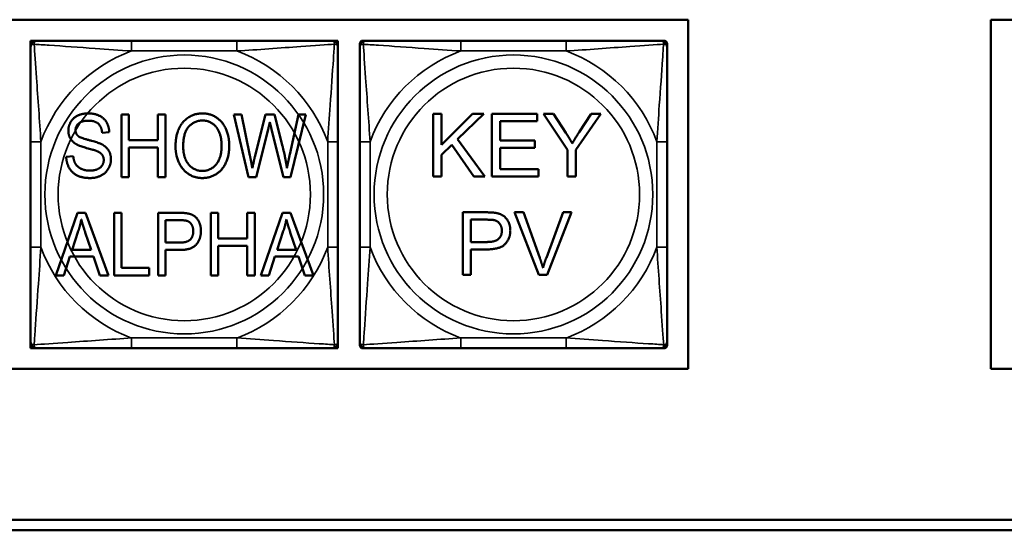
# Model space of a CAD drawing. Header units: inches. Extents: x -32 to 29.2, y -14.4 to 22.6.
# Tile 19 of 256: x -24 to -22.1, y -6.2 to -5.2. Entities that reach past the tile are written whole.
import ezdxf

# ---------------------------------------------------------------- set-up
doc = ezdxf.new("R2010")
doc.units = ezdxf.units.IN
doc.header["$MEASUREMENT"] = 0
doc.layers.add('Visible (ANSI)', color=7, linetype='Continuous', lineweight=50)
doc.layers.add('Visible Narrow (ANSI)', color=7, linetype='Continuous', lineweight=35)

msp = doc.modelspace()

# ---------------------------------------------------------------- linework, layer by layer
at = {"layer": 'Visible (ANSI)'}
for p, q in [((-27.8004, -5.2031), (-22.702, -5.2031)), ((-22.702, -5.2031), (-22.702, -5.8736)), ((-22.1205, -5.2031), (-19.5523, -5.2031)), ((-22.1205, -5.8736), (-22.1205, -5.2031)), ((-23.9655, -5.2434), (-23.9596, -5.2434)), ((-23.9655, -5.2493), (-23.9655, -5.2434)), ((-23.9655, -5.2552), (-23.9655, -5.2493)), ((-23.9596, -5.2434), (-23.9537, -5.2434)), ((-23.5691, -5.2434), (-23.7714, -5.2434)), ((-23.3868, -5.2434), (-23.3809, -5.2434)), ((-23.3809, -5.2434), (-23.375, -5.2434)), ((-23.375, -5.2434), (-23.375, -5.2493)), ((-23.375, -5.2493), (-23.375, -5.2552)), ((-23.333, -5.2552), (-23.333, -5.2493)), ((-23.3271, -5.2434), (-23.3212, -5.2434)), ((-22.9366, -5.2434), (-23.1389, -5.2434)), ((-22.7542, -5.2434), (-22.7483, -5.2434)), ((-22.7424, -5.2493), (-22.7424, -5.2552)), ((-23.7912, -5.3851), (-23.7769, -5.3851)), ((-23.7912, -5.5051), (-23.7912, -5.3851)), ((-23.7769, -5.3851), (-23.7769, -5.4344)), ((-23.7208, -5.4344), (-23.7208, -5.3851)), ((-23.7208, -5.3851), (-23.7065, -5.3851)), ((-23.7065, -5.3851), (-23.7065, -5.5051)), ((-23.5752, -5.3851), (-23.5605, -5.3851)), ((-23.5468, -5.5051), (-23.5752, -5.3851)), ((-23.5605, -5.3851), (-23.5442, -5.4637)), ((-23.5347, -5.4661), (-23.5142, -5.3851)), ((-23.5142, -5.3851), (-23.4969, -5.3851)), ((-23.4969, -5.3851), (-23.4815, -5.4458)), ((-23.4676, -5.4622), (-23.4508, -5.3851)), ((-23.4365, -5.3851), (-23.466, -5.5051)), ((-23.4508, -5.3851), (-23.4365, -5.3851)), ((-23.1919, -5.384), (-23.176, -5.384)), ((-23.1919, -5.504), (-23.1919, -5.384)), ((-23.176, -5.384), (-23.176, -5.4435)), ((-23.176, -5.4435), (-23.1163, -5.384)), ((-23.0948, -5.384), (-23.1451, -5.4327)), ((-23.1163, -5.384), (-23.0948, -5.384)), ((-23.079, -5.384), (-22.9921, -5.384)), ((-23.079, -5.504), (-23.079, -5.384)), ((-22.9921, -5.384), (-22.9921, -5.3982)), ((-22.9337, -5.4532), (-22.98, -5.384)), ((-22.98, -5.384), (-22.9607, -5.384)), ((-22.9607, -5.384), (-22.937, -5.4202)), ((-22.8698, -5.384), (-22.9178, -5.4532)), ((-22.9116, -5.4193), (-22.8883, -5.384)), ((-22.8883, -5.384), (-22.8698, -5.384)), ((-22.9921, -5.3982), (-23.0631, -5.3982)), ((-23.0631, -5.3982), (-23.0631, -5.4349)), ((-23.8144, -5.4188), (-23.8281, -5.42)), ((-23.5091, -5.4136), (-23.532, -5.5051)), ((-23.4798, -5.5051), (-23.5025, -5.4136)), ((-23.9655, -5.4375), (-23.9655, -5.6398)), ((-23.7769, -5.4344), (-23.7208, -5.4344)), ((-23.7208, -5.4486), (-23.7769, -5.4486)), ((-23.7769, -5.4486), (-23.7769, -5.5051)), ((-23.7208, -5.5051), (-23.7208, -5.4486)), ((-23.375, -5.6398), (-23.375, -5.4375)), ((-23.333, -5.4375), (-23.333, -5.6398)), ((-23.1563, -5.4434), (-23.176, -5.4624)), ((-23.1136, -5.504), (-23.1563, -5.4434)), ((-23.1451, -5.4327), (-23.0926, -5.504)), ((-23.0631, -5.4349), (-22.9966, -5.4349)), ((-22.9966, -5.4491), (-23.0631, -5.4491)), ((-23.0631, -5.4491), (-23.0631, -5.4898)), ((-22.9966, -5.4349), (-22.9966, -5.4491)), ((-22.7424, -5.6398), (-22.7424, -5.4375)), ((-23.8971, -5.4665), (-23.8836, -5.4652)), ((-23.176, -5.4624), (-23.176, -5.504)), ((-22.9337, -5.504), (-22.9337, -5.4532)), ((-22.9178, -5.4532), (-22.9178, -5.504)), ((-23.7769, -5.5051), (-23.7912, -5.5051)), ((-23.7065, -5.5051), (-23.7208, -5.5051)), ((-23.532, -5.5051), (-23.5468, -5.5051)), ((-23.466, -5.5051), (-23.4798, -5.5051)), ((-23.176, -5.504), (-23.1919, -5.504)), ((-23.0926, -5.504), (-23.1136, -5.504)), ((-22.9894, -5.504), (-23.079, -5.504)), ((-23.0631, -5.4898), (-22.9894, -5.4898)), ((-22.9894, -5.4898), (-22.9894, -5.504)), ((-22.9178, -5.504), (-22.9337, -5.504)), ((-23.9169, -5.6939), (-23.8756, -5.5739)), ((-23.8756, -5.5739), (-23.8601, -5.5739)), ((-23.8601, -5.5739), (-23.816, -5.6939)), ((-23.8051, -5.5739), (-23.7908, -5.5739)), ((-23.8051, -5.6939), (-23.8051, -5.5739)), ((-23.7908, -5.5739), (-23.7908, -5.6797)), ((-23.7206, -5.5739), (-23.6799, -5.5739)), ((-23.7206, -5.6939), (-23.7206, -5.5739)), ((-23.6195, -5.5739), (-23.6052, -5.5739)), ((-23.6195, -5.6939), (-23.6195, -5.5739)), ((-23.6052, -5.5739), (-23.6052, -5.6232)), ((-23.5491, -5.6232), (-23.5491, -5.5739)), ((-23.5491, -5.5739), (-23.5349, -5.5739)), ((-23.5349, -5.5739), (-23.5349, -5.6939)), ((-23.5229, -5.6939), (-23.4815, -5.5739)), ((-23.4815, -5.5739), (-23.4661, -5.5739)), ((-23.4661, -5.5739), (-23.422, -5.6939)), ((-23.1353, -5.5729), (-23.09, -5.5729)), ((-23.1353, -5.6929), (-23.1353, -5.5729)), ((-23.0356, -5.5729), (-23.0184, -5.5729)), ((-22.9892, -5.6929), (-23.0356, -5.5729)), ((-23.0184, -5.5729), (-22.9872, -5.66)), ((-22.9745, -5.66), (-22.942, -5.5729)), ((-22.9259, -5.5729), (-22.9729, -5.6929)), ((-22.942, -5.5729), (-22.9259, -5.5729)), ((-23.7064, -5.631), (-23.7064, -5.5881)), ((-23.7064, -5.5881), (-23.6787, -5.5881)), ((-23.1194, -5.6299), (-23.1194, -5.587)), ((-23.1194, -5.587), (-23.0887, -5.587)), ((-23.8859, -5.6447), (-23.874, -5.6094)), ((-23.8605, -5.6114), (-23.8492, -5.6447)), ((-23.4919, -5.6447), (-23.48, -5.6094)), ((-23.4665, -5.6114), (-23.4552, -5.6447)), ((-23.6785, -5.631), (-23.7064, -5.631)), ((-23.6052, -5.6232), (-23.5491, -5.6232)), ((-23.5491, -5.6374), (-23.6052, -5.6374)), ((-23.6052, -5.6374), (-23.6052, -5.6939)), ((-23.5491, -5.6939), (-23.5491, -5.6374)), ((-23.0884, -5.6299), (-23.1194, -5.6299)), ((-23.8492, -5.6447), (-23.8859, -5.6447)), ((-23.6787, -5.6452), (-23.7064, -5.6452)), ((-23.7064, -5.6452), (-23.7064, -5.6939)), ((-23.4552, -5.6447), (-23.4919, -5.6447)), ((-23.0886, -5.6441), (-23.1194, -5.6441)), ((-23.1194, -5.6441), (-23.1194, -5.6929)), ((-23.8901, -5.6576), (-23.9018, -5.6939)), ((-23.8448, -5.6576), (-23.8901, -5.6576)), ((-23.8323, -5.6939), (-23.8448, -5.6576)), ((-23.4961, -5.6576), (-23.5078, -5.6939)), ((-23.4508, -5.6576), (-23.4961, -5.6576)), ((-23.4383, -5.6939), (-23.4508, -5.6576)), ((-23.9018, -5.6939), (-23.9169, -5.6939)), ((-23.816, -5.6939), (-23.8323, -5.6939)), ((-23.7376, -5.6939), (-23.8051, -5.6939)), ((-23.7908, -5.6797), (-23.7376, -5.6797)), ((-23.7376, -5.6797), (-23.7376, -5.6939)), ((-23.7064, -5.6939), (-23.7206, -5.6939)), ((-23.6052, -5.6939), (-23.6195, -5.6939)), ((-23.5349, -5.6939), (-23.5491, -5.6939)), ((-23.5078, -5.6939), (-23.5229, -5.6939)), ((-23.422, -5.6939), (-23.4383, -5.6939)), ((-23.1194, -5.6929), (-23.1353, -5.6929)), ((-22.9729, -5.6929), (-22.9892, -5.6929)), ((-23.9655, -5.828), (-23.9655, -5.8221)), ((-23.375, -5.8221), (-23.375, -5.828)), ((-23.333, -5.828), (-23.333, -5.8221)), ((-22.7424, -5.8221), (-22.7424, -5.828)), ((-23.9655, -5.8339), (-23.9655, -5.828)), ((-23.9596, -5.8339), (-23.9655, -5.8339)), ((-23.9537, -5.8339), (-23.9596, -5.8339)), ((-23.7714, -5.8339), (-23.5691, -5.8339)), ((-23.3809, -5.8339), (-23.3868, -5.8339)), ((-23.375, -5.8339), (-23.3809, -5.8339)), ((-23.375, -5.828), (-23.375, -5.8339)), ((-23.3212, -5.8339), (-23.3271, -5.8339)), ((-23.1389, -5.8339), (-22.9366, -5.8339)), ((-22.7483, -5.8339), (-22.7542, -5.8339)), ((-22.702, -5.8736), (-27.8004, -5.8736)), ((-19.5523, -5.8736), (-22.1205, -5.8736)), ((-27.8004, -6.1634), (-17.5129, -6.1634)), ((-17.5129, -6.1834), (-27.8004, -6.1834))]:
    msp.add_line(p, q, dxfattribs=at)
for centre, radius, start, end in [((-23.9596, -5.2493), 0.00591, 90, 180), ((-23.9537, -5.2552), 0.0118, 90, 180), ((-23.3868, -5.2552), 0.0118, 0, 90), ((-23.3809, -5.2493), 0.00591, 0, 90), ((-23.3271, -5.2493), 0.00591, 90, 180), ((-23.3212, -5.2552), 0.0118, 90, 180), ((-22.7542, -5.2552), 0.0118, 0, 90), ((-22.7483, -5.2493), 0.00591, 0, 90), ((-23.9537, -5.8221), 0.0118, 180, 270), ((-23.3868, -5.8221), 0.0118, 270, 0), ((-23.3212, -5.8221), 0.0118, 180, 270), ((-22.7542, -5.8221), 0.0118, 270, 0), ((-23.9596, -5.828), 0.00591, 180, 270), ((-23.3809, -5.828), 0.00591, 270, 0), ((-23.3271, -5.828), 0.00591, 180, 270), ((-22.7483, -5.828), 0.00591, 270, 0)]:
    msp.add_arc(centre, radius, start, end, dxfattribs=at)
for points, knots in [([(-23.9655, -5.2552), (-23.9655, -5.2609), (-23.9655, -5.2734), (-23.9655, -5.2886), (-23.9655, -5.312), (-23.9655, -5.3412), (-23.9655, -5.3702), (-23.9655, -5.3924), (-23.9655, -5.4151), (-23.9655, -5.4375)], [-0.7968224, -0.7968224, -0.7968224, -0.7968224, -0.6514613, -0.6514613, -0.6514613, -0.427691, -0.427691, -0.427691, -0.2569517, -0.2569517, -0.2569517, -0.2569517]), ([(-23.7714, -5.2434), (-23.7951, -5.2434), (-23.8191, -5.2434), (-23.8424, -5.2434), (-23.8731, -5.2434), (-23.904, -5.2434), (-23.9272, -5.2434), (-23.9392, -5.2434), (-23.9489, -5.2434), (-23.9537, -5.2434)], [0.2569537, 0.2569537, 0.2569537, 0.2569537, 0.4371919, 0.4371919, 0.4371919, 0.6739428, 0.6739428, 0.6739428, 0.7963818, 0.7963818, 0.7963818, 0.7963818]), ([(-23.3868, -5.2434), (-23.3925, -5.2434), (-23.405, -5.2434), (-23.4202, -5.2434), (-23.4437, -5.2434), (-23.4728, -5.2434), (-23.5019, -5.2434), (-23.524, -5.2434), (-23.5467, -5.2434), (-23.5691, -5.2434)], [-0.7968224, -0.7968224, -0.7968224, -0.7968224, -0.6514613, -0.6514613, -0.6514613, -0.427691, -0.427691, -0.427691, -0.2569517, -0.2569517, -0.2569517, -0.2569517]), ([(-23.375, -5.4375), (-23.375, -5.4138), (-23.375, -5.3898), (-23.375, -5.3665), (-23.375, -5.3358), (-23.375, -5.3049), (-23.375, -5.2817), (-23.375, -5.2697), (-23.375, -5.26), (-23.375, -5.2552)], [0.2569537, 0.2569537, 0.2569537, 0.2569537, 0.4371919, 0.4371919, 0.4371919, 0.6739428, 0.6739428, 0.6739428, 0.7963818, 0.7963818, 0.7963818, 0.7963818]), ([(-23.333, -5.2552), (-23.333, -5.2609), (-23.333, -5.2734), (-23.333, -5.2886), (-23.333, -5.312), (-23.333, -5.3412), (-23.333, -5.3702), (-23.333, -5.3924), (-23.333, -5.4151), (-23.333, -5.4375)], [-0.7968224, -0.7968224, -0.7968224, -0.7968224, -0.6514613, -0.6514613, -0.6514613, -0.427691, -0.427691, -0.427691, -0.2569517, -0.2569517, -0.2569517, -0.2569517]), ([(-23.1389, -5.2434), (-23.1625, -5.2434), (-23.1865, -5.2434), (-23.2099, -5.2434), (-23.2406, -5.2434), (-23.2714, -5.2434), (-23.2947, -5.2434), (-23.3067, -5.2434), (-23.3163, -5.2434), (-23.3212, -5.2434)], [0.2569537, 0.2569537, 0.2569537, 0.2569537, 0.4371919, 0.4371919, 0.4371919, 0.6739428, 0.6739428, 0.6739428, 0.7963818, 0.7963818, 0.7963818, 0.7963818]), ([(-22.7542, -5.2434), (-22.76, -5.2434), (-22.7725, -5.2434), (-22.7877, -5.2434), (-22.8111, -5.2434), (-22.8402, -5.2434), (-22.8693, -5.2434), (-22.8915, -5.2434), (-22.9142, -5.2434), (-22.9366, -5.2434)], [-0.7968224, -0.7968224, -0.7968224, -0.7968224, -0.6514613, -0.6514613, -0.6514613, -0.427691, -0.427691, -0.427691, -0.2569517, -0.2569517, -0.2569517, -0.2569517]), ([(-22.7424, -5.4375), (-22.7424, -5.4138), (-22.7424, -5.3898), (-22.7424, -5.3665), (-22.7424, -5.3358), (-22.7424, -5.3049), (-22.7424, -5.2817), (-22.7424, -5.2697), (-22.7424, -5.26), (-22.7424, -5.2552)], [0.2569537, 0.2569537, 0.2569537, 0.2569537, 0.4371919, 0.4371919, 0.4371919, 0.6739428, 0.6739428, 0.6739428, 0.7963818, 0.7963818, 0.7963818, 0.7963818]), ([(-23.9655, -5.6398), (-23.9655, -5.6635), (-23.9655, -5.6874), (-23.9655, -5.7108), (-23.9655, -5.7415), (-23.9655, -5.7724), (-23.9655, -5.7956), (-23.9655, -5.8076), (-23.9655, -5.8173), (-23.9655, -5.8221)], [0.2569537, 0.2569537, 0.2569537, 0.2569537, 0.4371919, 0.4371919, 0.4371919, 0.6739428, 0.6739428, 0.6739428, 0.7963818, 0.7963818, 0.7963818, 0.7963818]), ([(-23.375, -5.8221), (-23.375, -5.8164), (-23.375, -5.8039), (-23.375, -5.7887), (-23.375, -5.7652), (-23.375, -5.7361), (-23.375, -5.707), (-23.375, -5.6849), (-23.375, -5.6622), (-23.375, -5.6398)], [-0.7968224, -0.7968224, -0.7968224, -0.7968224, -0.6514613, -0.6514613, -0.6514613, -0.427691, -0.427691, -0.427691, -0.2569517, -0.2569517, -0.2569517, -0.2569517]), ([(-23.333, -5.6398), (-23.333, -5.6635), (-23.333, -5.6874), (-23.333, -5.7108), (-23.333, -5.7415), (-23.333, -5.7724), (-23.333, -5.7956), (-23.333, -5.8076), (-23.333, -5.8173), (-23.333, -5.8221)], [0.2569537, 0.2569537, 0.2569537, 0.2569537, 0.4371919, 0.4371919, 0.4371919, 0.6739428, 0.6739428, 0.6739428, 0.7963818, 0.7963818, 0.7963818, 0.7963818]), ([(-22.7424, -5.8221), (-22.7424, -5.8164), (-22.7424, -5.8039), (-22.7424, -5.7887), (-22.7424, -5.7652), (-22.7424, -5.7361), (-22.7424, -5.707), (-22.7424, -5.6849), (-22.7424, -5.6622), (-22.7424, -5.6398)], [-0.7968224, -0.7968224, -0.7968224, -0.7968224, -0.6514613, -0.6514613, -0.6514613, -0.427691, -0.427691, -0.427691, -0.2569517, -0.2569517, -0.2569517, -0.2569517]), ([(-23.9537, -5.8339), (-23.948, -5.8339), (-23.9355, -5.8339), (-23.9203, -5.8339), (-23.8969, -5.8339), (-23.8677, -5.8339), (-23.8387, -5.8339), (-23.8165, -5.8339), (-23.7938, -5.8339), (-23.7714, -5.8339)], [-0.7968224, -0.7968224, -0.7968224, -0.7968224, -0.6514613, -0.6514613, -0.6514613, -0.427691, -0.427691, -0.427691, -0.2569517, -0.2569517, -0.2569517, -0.2569517]), ([(-23.5691, -5.8339), (-23.5455, -5.8339), (-23.5215, -5.8339), (-23.4981, -5.8339), (-23.4674, -5.8339), (-23.4365, -5.8339), (-23.4133, -5.8339), (-23.4013, -5.8339), (-23.3917, -5.8339), (-23.3868, -5.8339)], [0.2569537, 0.2569537, 0.2569537, 0.2569537, 0.4371919, 0.4371919, 0.4371919, 0.6739428, 0.6739428, 0.6739428, 0.7963818, 0.7963818, 0.7963818, 0.7963818]), ([(-23.3212, -5.8339), (-23.3154, -5.8339), (-23.303, -5.8339), (-23.2877, -5.8339), (-23.2643, -5.8339), (-23.2352, -5.8339), (-23.2061, -5.8339), (-23.1839, -5.8339), (-23.1613, -5.8339), (-23.1389, -5.8339)], [-0.7968224, -0.7968224, -0.7968224, -0.7968224, -0.6514613, -0.6514613, -0.6514613, -0.427691, -0.427691, -0.427691, -0.2569517, -0.2569517, -0.2569517, -0.2569517]), ([(-22.9366, -5.8339), (-22.9129, -5.8339), (-22.8889, -5.8339), (-22.8655, -5.8339), (-22.8349, -5.8339), (-22.804, -5.8339), (-22.7807, -5.8339), (-22.7687, -5.8339), (-22.7591, -5.8339), (-22.7542, -5.8339)], [0.2569537, 0.2569537, 0.2569537, 0.2569537, 0.4371919, 0.4371919, 0.4371919, 0.6739428, 0.6739428, 0.6739428, 0.7963818, 0.7963818, 0.7963818, 0.7963818])]:
    msp.add_open_spline(points, degree=3, knots=knots, dxfattribs=at)
for points in [[(-23.893, -5.4161), (-23.893, -5.4069), (-23.8837, -5.3912), (-23.8659, -5.383), (-23.855, -5.383)], [(-23.855, -5.383), (-23.843, -5.383), (-23.8246, -5.3916), (-23.8148, -5.4083), (-23.8144, -5.4188)], [(-23.6871, -5.4466), (-23.6871, -5.4167), (-23.6582, -5.383), (-23.6354, -5.383)], [(-23.6354, -5.383), (-23.6204, -5.383), (-23.5964, -5.3989), (-23.5838, -5.4272), (-23.5838, -5.4453)], [(-23.8544, -5.397), (-23.8673, -5.397), (-23.8792, -5.4076), (-23.8792, -5.415)], [(-23.8281, -5.42), (-23.8292, -5.4086), (-23.8419, -5.397), (-23.8544, -5.397)], [(-23.6723, -5.4468), (-23.6723, -5.4197), (-23.6505, -5.3966), (-23.6353, -5.3966)], [(-23.6353, -5.3966), (-23.6246, -5.3966), (-23.6074, -5.4086), (-23.5985, -5.4304), (-23.5985, -5.4451)], [(-23.5059, -5.3995), (-23.5077, -5.4078), (-23.5091, -5.4136)], [(-23.5025, -5.4136), (-23.5053, -5.4022), (-23.5059, -5.3995)], [(-23.8777, -5.4421), (-23.8855, -5.4377), (-23.893, -5.4243), (-23.893, -5.4161)], [(-23.8792, -5.415), (-23.8792, -5.4215), (-23.875, -5.4257)], [(-23.875, -5.4257), (-23.8709, -5.4298), (-23.8361, -5.4386), (-23.8296, -5.4419)], [(-22.937, -5.4202), (-22.9303, -5.4303), (-22.9247, -5.4405)], [(-22.9247, -5.4405), (-22.9193, -5.4311), (-22.9116, -5.4193)], [(-23.8376, -5.4556), (-23.8419, -5.4537), (-23.8717, -5.4457), (-23.8777, -5.4421)], [(-23.8296, -5.4419), (-23.8201, -5.4467), (-23.8112, -5.4615), (-23.8112, -5.4711)], [(-23.6354, -5.5071), (-23.6507, -5.5071), (-23.6747, -5.4907), (-23.6871, -5.4625), (-23.6871, -5.4466)], [(-23.6355, -5.4935), (-23.6513, -5.4935), (-23.6723, -5.4685), (-23.6723, -5.4468)], [(-23.5985, -5.4451), (-23.5985, -5.4683), (-23.6194, -5.4935), (-23.6355, -5.4935)], [(-23.5838, -5.4453), (-23.5838, -5.4635), (-23.5971, -5.4923), (-23.6214, -5.5071), (-23.6354, -5.5071)], [(-23.4815, -5.4458), (-23.4757, -5.4684), (-23.473, -5.4883)], [(-23.8511, -5.5071), (-23.8657, -5.5071), (-23.8855, -5.4976), (-23.8968, -5.4786), (-23.8971, -5.4665)], [(-23.8836, -5.4652), (-23.8827, -5.4743), (-23.8757, -5.4858), (-23.8609, -5.4929), (-23.8518, -5.4929)], [(-23.825, -5.4725), (-23.825, -5.4668), (-23.8308, -5.4584), (-23.8376, -5.4556)], [(-23.5442, -5.4637), (-23.5415, -5.4761), (-23.5395, -5.4883)], [(-23.5395, -5.4883), (-23.5354, -5.469), (-23.5347, -5.4661)], [(-23.473, -5.4883), (-23.471, -5.4769), (-23.4676, -5.4622)], [(-23.8518, -5.4929), (-23.8436, -5.4929), (-23.8311, -5.4875), (-23.825, -5.4781), (-23.825, -5.4725)], [(-23.8112, -5.4711), (-23.8112, -5.4807), (-23.8211, -5.4977), (-23.8395, -5.5071), (-23.8511, -5.5071)], [(-23.6799, -5.5739), (-23.6691, -5.5739), (-23.6635, -5.5751)], [(-23.6635, -5.5751), (-23.6555, -5.5766), (-23.6448, -5.5848), (-23.6382, -5.5997), (-23.6382, -5.6087)], [(-23.09, -5.5729), (-23.078, -5.5729), (-23.0717, -5.5741)], [(-23.0717, -5.5741), (-23.0629, -5.5755), (-23.051, -5.5838), (-23.0437, -5.5987), (-23.0437, -5.6076)], [(-23.874, -5.6094), (-23.8703, -5.5981), (-23.8682, -5.5865)], [(-23.8682, -5.5865), (-23.8656, -5.5962), (-23.8605, -5.6114)], [(-23.6787, -5.5881), (-23.669, -5.5881), (-23.6654, -5.5892)], [(-23.6654, -5.5892), (-23.6598, -5.5908), (-23.653, -5.6016), (-23.653, -5.6091)], [(-23.48, -5.6094), (-23.4762, -5.5981), (-23.4741, -5.5865)], [(-23.4741, -5.5865), (-23.4716, -5.5962), (-23.4665, -5.6114)], [(-23.0887, -5.587), (-23.0779, -5.587), (-23.0738, -5.5881)], [(-23.0738, -5.5881), (-23.0676, -5.5898), (-23.06, -5.6006), (-23.06, -5.6081)], [(-23.6382, -5.6087), (-23.6382, -5.624), (-23.6558, -5.6452), (-23.6787, -5.6452)], [(-23.653, -5.6091), (-23.653, -5.6196), (-23.6646, -5.631), (-23.6785, -5.631)], [(-23.0437, -5.6076), (-23.0437, -5.6229), (-23.0631, -5.6441), (-23.0886, -5.6441)], [(-23.06, -5.6081), (-23.06, -5.6185), (-23.0729, -5.6299), (-23.0884, -5.6299)], [(-22.9872, -5.66), (-22.9835, -5.6705), (-22.9809, -5.6796)], [(-22.9809, -5.6796), (-22.9782, -5.6698), (-22.9745, -5.66)]]:
    msp.add_open_spline(points, degree=2, dxfattribs=at)
at = {"layer": 'Visible Narrow (ANSI)'}
for p, q in [((-23.7714, -5.2434), (-23.7714, -5.2631)), ((-23.5691, -5.2434), (-23.5691, -5.2631)), ((-23.1389, -5.2434), (-23.1389, -5.2631)), ((-22.9366, -5.2434), (-22.9366, -5.2631)), ((-23.7714, -5.2631), (-23.5691, -5.2631)), ((-23.1389, -5.2631), (-22.9366, -5.2631)), ((-23.9655, -5.4375), (-23.9458, -5.4375)), ((-23.9458, -5.6398), (-23.9458, -5.4375)), ((-23.3947, -5.4375), (-23.3947, -5.6398)), ((-23.375, -5.4375), (-23.3947, -5.4375)), ((-23.333, -5.4375), (-23.3133, -5.4375)), ((-23.3133, -5.6398), (-23.3133, -5.4375)), ((-22.7621, -5.4375), (-22.7621, -5.6398)), ((-22.7424, -5.4375), (-22.7621, -5.4375)), ((-23.9655, -5.6398), (-23.9458, -5.6398)), ((-23.375, -5.6398), (-23.3947, -5.6398)), ((-23.333, -5.6398), (-23.3133, -5.6398)), ((-22.7424, -5.6398), (-22.7621, -5.6398)), ((-23.5691, -5.8142), (-23.7714, -5.8142)), ((-23.7714, -5.8339), (-23.7714, -5.8142)), ((-23.5691, -5.8339), (-23.5691, -5.8142)), ((-22.9366, -5.8142), (-23.1389, -5.8142)), ((-23.1389, -5.8339), (-23.1389, -5.8142)), ((-22.9366, -5.8339), (-22.9366, -5.8142))]:
    msp.add_line(p, q, dxfattribs=at)
for centre, radius in [((-23.6703, -5.5386), 0.2678), ((-23.0377, -5.5386), 0.2678), ((-23.6703, -5.5386), 0.2424), ((-23.0377, -5.5386), 0.2424)]:
    msp.add_circle(centre, radius, dxfattribs=at)
for centre, start, end in [((-23.6703, -5.5386), 110.1547, 159.8453), ((-23.6703, -5.5386), 20.1547, 69.8453), ((-23.0377, -5.5386), 110.1547, 159.8453), ((-23.0377, -5.5386), 20.1547, 69.8453), ((-23.6703, -5.5386), 200.1547, 249.8453), ((-23.6703, -5.5386), 290.1547, 339.8453), ((-23.0377, -5.5386), 200.1547, 249.8453), ((-23.0377, -5.5386), 290.1547, 339.8453)]:
    msp.add_arc(centre, 0.2936, start, end, dxfattribs=at)
for points, knots in [([(-23.9655, -5.2552), (-23.9655, -5.2546), (-23.9655, -5.2541), (-23.9652, -5.2533), (-23.965, -5.2529), (-23.9647, -5.2523), (-23.9645, -5.2521), (-23.9642, -5.2518), (-23.964, -5.2517), (-23.9636, -5.2513), (-23.9633, -5.2511), (-23.9624, -5.2507), (-23.9617, -5.2505), (-23.9603, -5.2503), (-23.9595, -5.2502), (-23.9587, -5.2502)], [-0.0532704, -0.0532704, -0.0532704, -0.0532704, -0.04377373, -0.04377373, -0.03521335, -0.03521335, -0.02986312, -0.02986312, -0.02651922, -0.02651922, -0.01983142, -0.01983142, -0.00913095, -0.00913095, 0.00023197, 0.00023197, 0.00023197, 0.00023197]), ([(-23.9587, -5.2502), (-23.9587, -5.2494), (-23.9586, -5.2486), (-23.9584, -5.2472), (-23.9582, -5.2465), (-23.9578, -5.2456), (-23.9576, -5.2453), (-23.9573, -5.2449), (-23.9571, -5.2447), (-23.9568, -5.2444), (-23.9566, -5.2443), (-23.956, -5.2439), (-23.9556, -5.2437), (-23.9548, -5.2434), (-23.9543, -5.2434), (-23.9537, -5.2434)], [-0.00023197, -0.00023197, -0.00023197, -0.00023197, 0.00913095, 0.00913095, 0.01983142, 0.01983142, 0.02651922, 0.02651922, 0.02986312, 0.02986312, 0.03521335, 0.03521335, 0.04377373, 0.04377373, 0.0532704, 0.0532704, 0.0532704, 0.0532704]), ([(-23.9587, -5.2502), (-23.951, -5.2507), (-23.941, -5.2514), (-23.904, -5.2538), (-23.8723, -5.2561), (-23.818, -5.26), (-23.7948, -5.2616), (-23.7714, -5.2631)], [-0.7478145, -0.7478145, -0.7478145, -0.7478145, -0.6493253, -0.6493253, -0.427691, -0.427691, -0.2569537, -0.2569537, -0.2569537, -0.2569537]), ([(-23.9458, -5.4375), (-23.9482, -5.397), (-23.9515, -5.3547), (-23.9562, -5.289), (-23.9578, -5.2646), (-23.9587, -5.2502)], [0.2569517, 0.2569517, 0.2569517, 0.2569517, 0.5559983, 0.5559983, 0.7482818, 0.7482818, 0.7482818, 0.7482818]), ([(-23.5691, -5.2631), (-23.5286, -5.2607), (-23.4863, -5.2574), (-23.4206, -5.2527), (-23.3962, -5.2511), (-23.3818, -5.2502)], [0.2569517, 0.2569517, 0.2569517, 0.2569517, 0.5559983, 0.5559983, 0.7482818, 0.7482818, 0.7482818, 0.7482818]), ([(-23.3818, -5.2502), (-23.3823, -5.2579), (-23.383, -5.2679), (-23.3855, -5.3049), (-23.3877, -5.3366), (-23.3916, -5.3909), (-23.3933, -5.4141), (-23.3947, -5.4375)], [-0.7478145, -0.7478145, -0.7478145, -0.7478145, -0.6493253, -0.6493253, -0.427691, -0.427691, -0.2569537, -0.2569537, -0.2569537, -0.2569537]), ([(-23.3868, -5.2434), (-23.3863, -5.2434), (-23.3858, -5.2434), (-23.3849, -5.2437), (-23.3845, -5.2439), (-23.3839, -5.2443), (-23.3837, -5.2444), (-23.3834, -5.2447), (-23.3833, -5.2449), (-23.3829, -5.2453), (-23.3827, -5.2456), (-23.3823, -5.2465), (-23.3821, -5.2472), (-23.3819, -5.2486), (-23.3818, -5.2494), (-23.3818, -5.2502)], [-0.0532704, -0.0532704, -0.0532704, -0.0532704, -0.04377373, -0.04377373, -0.03521335, -0.03521335, -0.02986312, -0.02986312, -0.02651922, -0.02651922, -0.01983142, -0.01983142, -0.00913095, -0.00913095, 0.00023197, 0.00023197, 0.00023197, 0.00023197]), ([(-23.3818, -5.2502), (-23.381, -5.2502), (-23.3802, -5.2503), (-23.3788, -5.2505), (-23.3781, -5.2507), (-23.3772, -5.2511), (-23.3769, -5.2513), (-23.3765, -5.2517), (-23.3763, -5.2518), (-23.376, -5.2521), (-23.3759, -5.2523), (-23.3755, -5.2529), (-23.3753, -5.2533), (-23.375, -5.2541), (-23.375, -5.2546), (-23.375, -5.2552)], [-0.00023197, -0.00023197, -0.00023197, -0.00023197, 0.00913095, 0.00913095, 0.01983142, 0.01983142, 0.02651922, 0.02651922, 0.02986312, 0.02986312, 0.03521335, 0.03521335, 0.04377373, 0.04377373, 0.0532704, 0.0532704, 0.0532704, 0.0532704]), ([(-23.333, -5.2552), (-23.333, -5.2546), (-23.3329, -5.2541), (-23.3327, -5.2533), (-23.3325, -5.2529), (-23.3321, -5.2523), (-23.3319, -5.2521), (-23.3316, -5.2518), (-23.3315, -5.2517), (-23.3311, -5.2513), (-23.3308, -5.2511), (-23.3298, -5.2507), (-23.3292, -5.2505), (-23.3277, -5.2503), (-23.327, -5.2502), (-23.3261, -5.2502)], [-0.0532704, -0.0532704, -0.0532704, -0.0532704, -0.04377373, -0.04377373, -0.03521335, -0.03521335, -0.02986312, -0.02986312, -0.02651922, -0.02651922, -0.01983142, -0.01983142, -0.00913095, -0.00913095, 0.00023197, 0.00023197, 0.00023197, 0.00023197]), ([(-23.3261, -5.2502), (-23.3261, -5.2494), (-23.3261, -5.2486), (-23.3259, -5.2472), (-23.3257, -5.2465), (-23.3252, -5.2456), (-23.325, -5.2453), (-23.3247, -5.2449), (-23.3246, -5.2447), (-23.3243, -5.2444), (-23.3241, -5.2443), (-23.3235, -5.2439), (-23.3231, -5.2437), (-23.3222, -5.2434), (-23.3217, -5.2434), (-23.3212, -5.2434)], [-0.00023197, -0.00023197, -0.00023197, -0.00023197, 0.00913095, 0.00913095, 0.01983142, 0.01983142, 0.02651922, 0.02651922, 0.02986312, 0.02986312, 0.03521335, 0.03521335, 0.04377373, 0.04377373, 0.0532704, 0.0532704, 0.0532704, 0.0532704]), ([(-23.3261, -5.2502), (-23.3185, -5.2507), (-23.3085, -5.2514), (-23.2714, -5.2538), (-23.2397, -5.2561), (-23.1855, -5.26), (-23.1622, -5.2616), (-23.1389, -5.2631)], [-0.7478145, -0.7478145, -0.7478145, -0.7478145, -0.6493253, -0.6493253, -0.427691, -0.427691, -0.2569537, -0.2569537, -0.2569537, -0.2569537]), ([(-23.3133, -5.4375), (-23.3157, -5.397), (-23.319, -5.3547), (-23.3236, -5.289), (-23.3252, -5.2646), (-23.3261, -5.2502)], [0.2569517, 0.2569517, 0.2569517, 0.2569517, 0.5559983, 0.5559983, 0.7482818, 0.7482818, 0.7482818, 0.7482818]), ([(-22.9366, -5.2631), (-22.8961, -5.2607), (-22.8537, -5.2574), (-22.7881, -5.2527), (-22.7636, -5.2511), (-22.7493, -5.2502)], [0.2569517, 0.2569517, 0.2569517, 0.2569517, 0.5559983, 0.5559983, 0.7482818, 0.7482818, 0.7482818, 0.7482818]), ([(-22.7493, -5.2502), (-22.7498, -5.2579), (-22.7504, -5.2679), (-22.7529, -5.3049), (-22.7552, -5.3366), (-22.7591, -5.3909), (-22.7607, -5.4141), (-22.7621, -5.4375)], [-0.7478145, -0.7478145, -0.7478145, -0.7478145, -0.6493253, -0.6493253, -0.427691, -0.427691, -0.2569537, -0.2569537, -0.2569537, -0.2569537]), ([(-22.7542, -5.2434), (-22.7537, -5.2434), (-22.7532, -5.2434), (-22.7523, -5.2437), (-22.7519, -5.2439), (-22.7514, -5.2443), (-22.7511, -5.2444), (-22.7508, -5.2447), (-22.7507, -5.2449), (-22.7504, -5.2453), (-22.7502, -5.2456), (-22.7498, -5.2465), (-22.7495, -5.2472), (-22.7493, -5.2486), (-22.7493, -5.2494), (-22.7493, -5.2502)], [-0.0532704, -0.0532704, -0.0532704, -0.0532704, -0.04377373, -0.04377373, -0.03521335, -0.03521335, -0.02986312, -0.02986312, -0.02651922, -0.02651922, -0.01983142, -0.01983142, -0.00913095, -0.00913095, 0.00023197, 0.00023197, 0.00023197, 0.00023197]), ([(-22.7493, -5.2502), (-22.7484, -5.2502), (-22.7477, -5.2503), (-22.7462, -5.2505), (-22.7456, -5.2507), (-22.7447, -5.2511), (-22.7443, -5.2513), (-22.7439, -5.2517), (-22.7438, -5.2518), (-22.7435, -5.2521), (-22.7433, -5.2523), (-22.7429, -5.2529), (-22.7428, -5.2533), (-22.7425, -5.2541), (-22.7424, -5.2546), (-22.7424, -5.2552)], [-0.00023197, -0.00023197, -0.00023197, -0.00023197, 0.00913095, 0.00913095, 0.01983142, 0.01983142, 0.02651922, 0.02651922, 0.02986312, 0.02986312, 0.03521335, 0.03521335, 0.04377373, 0.04377373, 0.0532704, 0.0532704, 0.0532704, 0.0532704]), ([(-23.9587, -5.8271), (-23.9582, -5.8194), (-23.9575, -5.8094), (-23.9551, -5.7724), (-23.9528, -5.7406), (-23.9489, -5.6864), (-23.9473, -5.6632), (-23.9458, -5.6398)], [-0.7478145, -0.7478145, -0.7478145, -0.7478145, -0.6493253, -0.6493253, -0.427691, -0.427691, -0.2569537, -0.2569537, -0.2569537, -0.2569537]), ([(-23.3947, -5.6398), (-23.3923, -5.6803), (-23.389, -5.7226), (-23.3844, -5.7883), (-23.3828, -5.8127), (-23.3818, -5.8271)], [0.2569517, 0.2569517, 0.2569517, 0.2569517, 0.5559983, 0.5559983, 0.7482818, 0.7482818, 0.7482818, 0.7482818]), ([(-23.3261, -5.8271), (-23.3256, -5.8194), (-23.325, -5.8094), (-23.3225, -5.7724), (-23.3202, -5.7406), (-23.3163, -5.6864), (-23.3147, -5.6632), (-23.3133, -5.6398)], [-0.7478145, -0.7478145, -0.7478145, -0.7478145, -0.6493253, -0.6493253, -0.427691, -0.427691, -0.2569537, -0.2569537, -0.2569537, -0.2569537]), ([(-22.7621, -5.6398), (-22.7597, -5.6803), (-22.7564, -5.7226), (-22.7518, -5.7883), (-22.7502, -5.8127), (-22.7493, -5.8271)], [0.2569517, 0.2569517, 0.2569517, 0.2569517, 0.5559983, 0.5559983, 0.7482818, 0.7482818, 0.7482818, 0.7482818]), ([(-23.9587, -5.8271), (-23.9595, -5.8271), (-23.9603, -5.827), (-23.9617, -5.8268), (-23.9624, -5.8266), (-23.9633, -5.8262), (-23.9636, -5.826), (-23.964, -5.8256), (-23.9642, -5.8255), (-23.9645, -5.8252), (-23.9647, -5.825), (-23.965, -5.8244), (-23.9652, -5.824), (-23.9655, -5.8231), (-23.9655, -5.8226), (-23.9655, -5.8221)], [-0.00023197, -0.00023197, -0.00023197, -0.00023197, 0.00913095, 0.00913095, 0.01983142, 0.01983142, 0.02651922, 0.02651922, 0.02986312, 0.02986312, 0.03521335, 0.03521335, 0.04377373, 0.04377373, 0.0532704, 0.0532704, 0.0532704, 0.0532704]), ([(-23.7714, -5.8142), (-23.8119, -5.8166), (-23.8543, -5.8199), (-23.9199, -5.8245), (-23.9443, -5.8261), (-23.9587, -5.8271)], [0.2569517, 0.2569517, 0.2569517, 0.2569517, 0.5559983, 0.5559983, 0.7482818, 0.7482818, 0.7482818, 0.7482818]), ([(-23.9537, -5.8339), (-23.9543, -5.8339), (-23.9548, -5.8339), (-23.9556, -5.8336), (-23.956, -5.8334), (-23.9566, -5.833), (-23.9568, -5.8329), (-23.9571, -5.8326), (-23.9573, -5.8324), (-23.9576, -5.832), (-23.9578, -5.8317), (-23.9582, -5.8308), (-23.9584, -5.8301), (-23.9586, -5.8287), (-23.9587, -5.8279), (-23.9587, -5.8271)], [-0.0532704, -0.0532704, -0.0532704, -0.0532704, -0.04377373, -0.04377373, -0.03521335, -0.03521335, -0.02986312, -0.02986312, -0.02651922, -0.02651922, -0.01983142, -0.01983142, -0.00913095, -0.00913095, 0.00023197, 0.00023197, 0.00023197, 0.00023197]), ([(-23.3818, -5.8271), (-23.3895, -5.8266), (-23.3995, -5.8259), (-23.4365, -5.8235), (-23.4683, -5.8212), (-23.5225, -5.8173), (-23.5457, -5.8156), (-23.5691, -5.8142)], [-0.7478145, -0.7478145, -0.7478145, -0.7478145, -0.6493253, -0.6493253, -0.427691, -0.427691, -0.2569537, -0.2569537, -0.2569537, -0.2569537]), ([(-23.3818, -5.8271), (-23.3818, -5.8279), (-23.3819, -5.8287), (-23.3821, -5.8301), (-23.3823, -5.8308), (-23.3827, -5.8317), (-23.3829, -5.832), (-23.3833, -5.8324), (-23.3834, -5.8326), (-23.3837, -5.8329), (-23.3839, -5.833), (-23.3845, -5.8334), (-23.3849, -5.8336), (-23.3858, -5.8339), (-23.3863, -5.8339), (-23.3868, -5.8339)], [-0.00023197, -0.00023197, -0.00023197, -0.00023197, 0.00913095, 0.00913095, 0.01983142, 0.01983142, 0.02651922, 0.02651922, 0.02986312, 0.02986312, 0.03521335, 0.03521335, 0.04377373, 0.04377373, 0.0532704, 0.0532704, 0.0532704, 0.0532704]), ([(-23.375, -5.8221), (-23.375, -5.8226), (-23.375, -5.8231), (-23.3753, -5.824), (-23.3755, -5.8244), (-23.3759, -5.825), (-23.376, -5.8252), (-23.3763, -5.8255), (-23.3765, -5.8256), (-23.3769, -5.826), (-23.3772, -5.8262), (-23.3781, -5.8266), (-23.3788, -5.8268), (-23.3802, -5.827), (-23.381, -5.8271), (-23.3818, -5.8271)], [-0.0532704, -0.0532704, -0.0532704, -0.0532704, -0.04377373, -0.04377373, -0.03521335, -0.03521335, -0.02986312, -0.02986312, -0.02651922, -0.02651922, -0.01983142, -0.01983142, -0.00913095, -0.00913095, 0.00023197, 0.00023197, 0.00023197, 0.00023197]), ([(-23.3261, -5.8271), (-23.327, -5.8271), (-23.3277, -5.827), (-23.3292, -5.8268), (-23.3298, -5.8266), (-23.3308, -5.8262), (-23.3311, -5.826), (-23.3315, -5.8256), (-23.3316, -5.8255), (-23.3319, -5.8252), (-23.3321, -5.825), (-23.3325, -5.8244), (-23.3327, -5.824), (-23.3329, -5.8231), (-23.333, -5.8226), (-23.333, -5.8221)], [-0.00023197, -0.00023197, -0.00023197, -0.00023197, 0.00913095, 0.00913095, 0.01983142, 0.01983142, 0.02651922, 0.02651922, 0.02986312, 0.02986312, 0.03521335, 0.03521335, 0.04377373, 0.04377373, 0.0532704, 0.0532704, 0.0532704, 0.0532704]), ([(-23.1389, -5.8142), (-23.1793, -5.8166), (-23.2217, -5.8199), (-23.2874, -5.8245), (-23.3118, -5.8261), (-23.3261, -5.8271)], [0.2569517, 0.2569517, 0.2569517, 0.2569517, 0.5559983, 0.5559983, 0.7482818, 0.7482818, 0.7482818, 0.7482818]), ([(-23.3212, -5.8339), (-23.3217, -5.8339), (-23.3222, -5.8339), (-23.3231, -5.8336), (-23.3235, -5.8334), (-23.3241, -5.833), (-23.3243, -5.8329), (-23.3246, -5.8326), (-23.3247, -5.8324), (-23.325, -5.832), (-23.3252, -5.8317), (-23.3257, -5.8308), (-23.3259, -5.8301), (-23.3261, -5.8287), (-23.3261, -5.8279), (-23.3261, -5.8271)], [-0.0532704, -0.0532704, -0.0532704, -0.0532704, -0.04377373, -0.04377373, -0.03521335, -0.03521335, -0.02986312, -0.02986312, -0.02651922, -0.02651922, -0.01983142, -0.01983142, -0.00913095, -0.00913095, 0.00023197, 0.00023197, 0.00023197, 0.00023197]), ([(-22.7493, -5.8271), (-22.7569, -5.8266), (-22.7669, -5.8259), (-22.804, -5.8235), (-22.8357, -5.8212), (-22.89, -5.8173), (-22.9132, -5.8156), (-22.9366, -5.8142)], [-0.7478145, -0.7478145, -0.7478145, -0.7478145, -0.6493253, -0.6493253, -0.427691, -0.427691, -0.2569537, -0.2569537, -0.2569537, -0.2569537]), ([(-22.7493, -5.8271), (-22.7493, -5.8279), (-22.7493, -5.8287), (-22.7495, -5.8301), (-22.7498, -5.8308), (-22.7502, -5.8317), (-22.7504, -5.832), (-22.7507, -5.8324), (-22.7508, -5.8326), (-22.7511, -5.8329), (-22.7514, -5.833), (-22.7519, -5.8334), (-22.7523, -5.8336), (-22.7532, -5.8339), (-22.7537, -5.8339), (-22.7542, -5.8339)], [-0.00023197, -0.00023197, -0.00023197, -0.00023197, 0.00913095, 0.00913095, 0.01983142, 0.01983142, 0.02651922, 0.02651922, 0.02986312, 0.02986312, 0.03521335, 0.03521335, 0.04377373, 0.04377373, 0.0532704, 0.0532704, 0.0532704, 0.0532704]), ([(-22.7424, -5.8221), (-22.7424, -5.8226), (-22.7425, -5.8231), (-22.7428, -5.824), (-22.7429, -5.8244), (-22.7433, -5.825), (-22.7435, -5.8252), (-22.7438, -5.8255), (-22.7439, -5.8256), (-22.7443, -5.826), (-22.7447, -5.8262), (-22.7456, -5.8266), (-22.7462, -5.8268), (-22.7477, -5.827), (-22.7484, -5.8271), (-22.7493, -5.8271)], [-0.0532704, -0.0532704, -0.0532704, -0.0532704, -0.04377373, -0.04377373, -0.03521335, -0.03521335, -0.02986312, -0.02986312, -0.02651922, -0.02651922, -0.01983142, -0.01983142, -0.00913095, -0.00913095, 0.00023197, 0.00023197, 0.00023197, 0.00023197])]:
    msp.add_open_spline(points, degree=3, knots=knots, dxfattribs=at)

doc.saveas('drawing.dxf')
